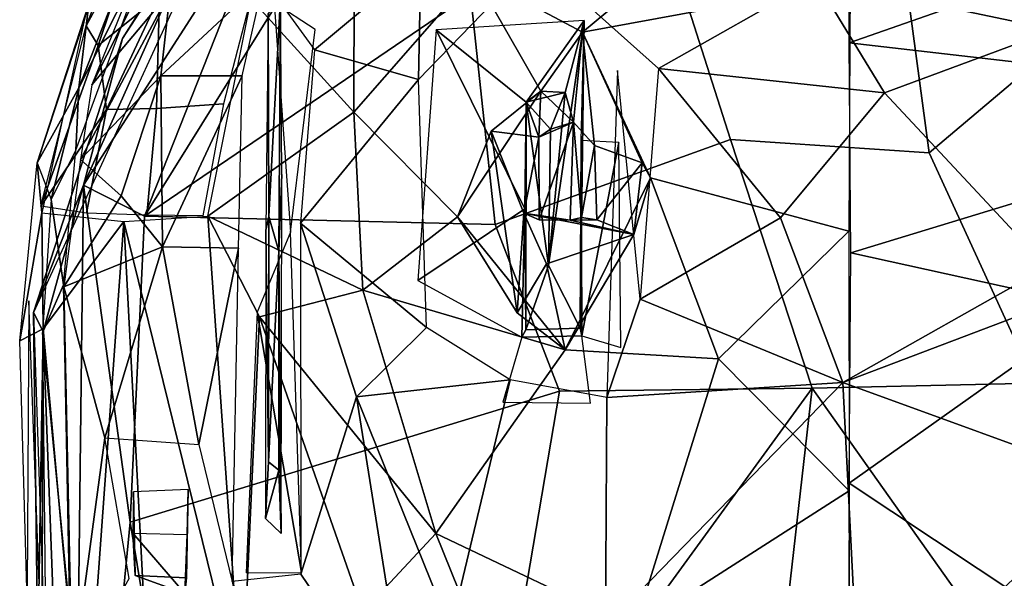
# Model space of a CAD drawing. Header units: millimetres. Extents: x 15 to 2860, y 25 to 553.
# Tile 8 of 33: x 610 to 892, y 235 to 395. Entities that reach past the tile are written whole.
import ezdxf

# ---------------------------------------------------------------- set-up
doc = ezdxf.new("R2010")
doc.units = ezdxf.units.MM
doc.layers.add('Cozy Chair', color=7, linetype='Continuous', true_color=0x000000)

msp = doc.modelspace()

# ---------------------------------------------------------------- linework, layer by layer
at = {"layer": 'Cozy Chair'}
for points in [[(667.9, 469.38, 530.72), (630.39, 376.62, 489.13), (651.71, 418.85, 491.34)], [(642.88, 419.77, 480.74), (628.79, 393.56, 483.06), (652.75, 453.36, 500.87)], [(613.68, 311.32, 486.14), (639.21, 389.86, 486.31), (677.58, 450.52, 491.51)], [(639.21, 389.86, 486.31), (663.93, 428.13, 498.41), (677.58, 450.52, 491.51)], [(645.46, 338.96, 500.32), (738.96, 402.57, 491.18), (714.84, 450.42, 507.74)], [(682.59, 432.78, 507.52), (645.46, 338.96, 500.32), (714.84, 450.42, 507.74)], [(627.96, 347.88, 498.58), (645.46, 338.96, 500.32), (682.59, 432.78, 507.52)], [(627.96, 347.88, 498.58), (682.59, 432.78, 507.52), (663.93, 428.13, 498.41)], [(639.21, 389.86, 486.31), (627.96, 347.88, 498.58), (663.93, 428.13, 498.41)], [(906.33, 392.42, 431.27), (907.41, 425.47, 442.26), (837.81, 406.83, 434.03)], [(813.52, 360.92, 477.17), (794.12, 421.67, 489.15), (738.96, 402.57, 491.18), (746.01, 336.61, 480.87)], [(813.52, 360.92, 477.17), (870.44, 357.13, 476.3), (862.93, 412.75, 485.53), (794.12, 421.67, 489.15)], [(626.64, 375.75, 497.19), (625.82, 357.92, 481.33), (648.19, 418.64, 503.8)], [(635.98, 399.66, 516.85), (626.64, 375.75, 497.19), (648.19, 418.64, 503.8)], [(628.79, 393.56, 483.06), (642.88, 419.77, 480.74), (632.2, 387.86, 472.22)], [(651.71, 418.85, 491.34), (630.39, 376.62, 489.13), (652.88, 403.4, 471.36)], [(649.8, 402, 459.21), (632.2, 387.86, 472.22), (642.88, 419.77, 480.74)], [(724.68, 412.17, 441.89), (698.32, 419.95, 452.45), (679.69, 406.66, 452.75), (694.26, 386.68, 441.43)], [(739.99, 408.22, 428.96), (801.69, 417.17, 428.25), (771.09, 391.7, 422.75)], [(771.09, 391.7, 422.75), (801.69, 417.17, 428.25), (847.77, 405.89, 422.88)], [(724.68, 412.17, 441.89), (694.26, 386.68, 441.43), (724.06, 378.14, 434.17)], [(724.68, 412.17, 441.89), (724.06, 378.14, 434.17), (745.18, 399.96, 436.11)], [(911.2, 410.97, 426.06), (847.49, 388.61, 420.47), (847.53, 413.02, 425.63)], [(870.44, 357.13, 476.3), (916.39, 395.94, 484.94), (862.93, 412.75, 485.53)], [(917.93, 380.49, 421.59), (847.49, 388.61, 420.47), (911.2, 410.97, 426.06)], [(650.17, 379.22, 461.71), (673.52, 379.15, 447.38), (679.69, 406.66, 452.75)], [(652.88, 403.4, 471.36), (650.17, 379.22, 461.71), (679.69, 406.66, 452.75)], [(705.58, 406.43, 434.06), (739.99, 408.22, 428.96), (705.52, 368.73, 426.98)], [(705.52, 368.73, 426.98), (739.99, 408.22, 428.96), (759.06, 374.81, 421.61), (735.2, 338.81, 421.7)], [(759.06, 374.81, 421.61), (739.99, 408.22, 428.96), (771.09, 391.7, 422.75)], [(772.41, 399.57, 434.17), (792.81, 381.33, 429.6), (837.81, 406.83, 434.03)], [(837.81, 406.83, 434.03), (792.81, 381.33, 429.6), (857.65, 374.35, 427.82)], [(906.33, 392.42, 431.27), (837.81, 406.83, 434.03), (857.65, 374.35, 427.82)], [(668.11, 371.14, 438.29), (648.91, 369.82, 448.4), (649.8, 402, 459.21), (676.7, 404.38, 443.21)], [(676.1, 401.28, 441.66), (705.58, 406.43, 434.06), (705.52, 368.73, 426.98)], [(847.77, 405.89, 422.88), (847.41, 334.62, 416.53), (790.53, 349.92, 418.25), (771.09, 391.7, 422.75)], [(652.88, 403.4, 471.36), (627.15, 355.2, 477.75), (650.17, 379.22, 461.71)], [(630.39, 376.62, 489.13), (627.15, 355.2, 477.75), (652.88, 403.4, 471.36)], [(649.8, 402, 459.21), (634.62, 369.57, 459.75), (632.2, 387.86, 472.22)], [(649.8, 402, 459.21), (648.91, 369.82, 448.4), (634.62, 369.57, 459.75)], [(645.46, 338.96, 500.32), (746.01, 336.61, 480.87), (738.96, 402.57, 491.18)], [(663.62, 338.96, 435.68), (676.1, 401.28, 441.66), (705.52, 368.73, 426.98)], [(681.11, 338.84, 445.36), (684.49, 401.68, 451.36), (680.91, 397.02, 451.1)], [(684.49, 401.68, 451.36), (681.11, 338.84, 445.36), (684.01, 328.88, 444.11)], [(684.49, 401.68, 451.36), (684.01, 328.88, 444.11), (684.85, 350.93, 438.21)], [(614.7, 354.29, 483.8), (629.54, 399.83, 512.92), (628.32, 395.47, 484.77)], [(626.64, 375.75, 497.19), (629.54, 399.83, 512.92), (614.7, 354.29, 483.8)], [(626.64, 375.75, 497.19), (635.98, 399.66, 516.85), (629.54, 399.83, 512.92)], [(694.4, 392.48, 443), (682.68, 400.12, 449.18), (687.37, 334.37, 436.77)], [(614.7, 354.29, 483.8), (628.32, 395.47, 484.77), (616.04, 339.95, 472.05)], [(680.91, 397.02, 451.1), (680.28, 334.96, 439.48), (681.11, 338.84, 445.36)], [(870.44, 357.13, 476.3), (900.72, 291.08, 474.69), (949.98, 323.75, 480.3), (916.39, 395.94, 484.94)], [(628.79, 393.56, 483.06), (632.2, 387.86, 472.22), (615.74, 341.78, 472.47)], [(729.12, 392.37, 435.16), (723.85, 320.49, 430.5), (754.48, 341.04, 428.54)], [(754.86, 371.67, 433.51), (771.5, 395.09, 433.61), (729.12, 392.37, 435.16)], [(754.86, 371.67, 433.51), (729.12, 392.37, 435.16), (754.48, 341.04, 428.54)], [(754.86, 371.67, 433.51), (766.07, 374.39, 435.15), (771.5, 395.09, 433.61)], [(771.5, 395.09, 433.61), (761.31, 324.83, 435.26), (770.33, 306.86, 434.41)], [(766.07, 374.39, 435.15), (761.31, 324.83, 435.26), (771.5, 395.09, 433.61)], [(771.5, 395.09, 433.61), (770.33, 306.86, 434.41), (770.63, 360.63, 428.78)], [(904.24, 324.38, 425.75), (906.33, 392.42, 431.27), (857.65, 374.35, 427.82)], [(627.96, 347.88, 498.58), (639.21, 389.86, 486.31), (613.68, 311.32, 486.14)], [(771.09, 391.7, 422.75), (768.44, 365.95, 424.15), (759.06, 374.81, 421.61)], [(771.09, 391.7, 422.75), (774.53, 359.25, 422.17), (768.44, 365.95, 424.15)], [(774.53, 359.25, 422.17), (771.09, 391.7, 422.75), (788.18, 354.24, 422.28)], [(788.18, 354.24, 422.28), (771.09, 391.7, 422.75), (790.53, 349.92, 418.25)], [(634.62, 369.57, 459.75), (615.74, 341.78, 472.47), (632.2, 387.86, 472.22)], [(905.06, 345.87, 418.27), (847.95, 328.44, 416.54), (847.49, 388.61, 420.47), (917.93, 380.49, 421.59)], [(694.26, 386.68, 441.43), (690.2, 336.96, 436.13), (724.06, 378.14, 434.17)], [(792.81, 381.33, 429.6), (787.61, 315.13, 425.98), (827.8, 338.47, 425.77)], [(827.8, 338.47, 425.77), (857.65, 374.35, 427.82), (792.81, 381.33, 429.6)], [(627.15, 355.2, 477.75), (638.8, 344.79, 460.92), (650.17, 379.22, 461.71)], [(650.17, 379.22, 461.71), (638.8, 344.79, 460.92), (650.69, 330.18, 451.26)], [(673.52, 379.15, 447.38), (650.17, 379.22, 461.71), (650.69, 330.18, 451.26)], [(673.52, 379.15, 447.38), (650.69, 330.18, 451.26), (672.43, 329.79, 441.33)], [(777.99, 286.98, 426.63), (787.61, 315.13, 425.98), (781.11, 380.75, 429.44)], [(618.75, 343.7, 484.78), (626.64, 375.75, 497.19), (614.7, 354.29, 483.8)], [(618.75, 343.7, 484.78), (625.82, 357.92, 481.33), (626.64, 375.75, 497.19)], [(690.2, 336.96, 436.13), (726.31, 307.07, 429.79), (724.06, 378.14, 434.17)], [(744.85, 363.28, 422.43), (735.2, 338.81, 421.7), (759.06, 374.81, 421.61)], [(744.85, 363.28, 422.43), (759.06, 374.81, 421.61), (758.51, 361.65, 423.67)], [(766.07, 374.39, 435.15), (754.86, 371.67, 433.51), (759.06, 374.81, 421.61)], [(754.86, 371.67, 433.51), (758.51, 361.65, 423.67), (759.06, 374.81, 421.61)], [(766.07, 374.39, 435.15), (759.06, 374.81, 421.61), (768.44, 365.95, 424.15)], [(761.89, 363.86, 434.73), (761.31, 324.83, 435.26), (766.07, 374.39, 435.15)], [(761.89, 363.86, 434.73), (766.07, 374.39, 435.15), (768.44, 365.95, 424.15)], [(857.65, 374.35, 427.82), (827.8, 338.47, 425.77), (845.72, 291.26, 425.16), (904.24, 324.38, 425.75)], [(646.16, 339.27, 445.1), (628.84, 339.78, 457.09), (634.62, 369.57, 459.75), (648.91, 369.82, 448.4)], [(662.18, 339.07, 437.4), (646.16, 339.27, 445.1), (648.91, 369.82, 448.4), (668.11, 371.14, 438.29)], [(754.86, 371.67, 433.51), (754.48, 341.04, 428.54), (754.79, 306.4, 434.4)], [(754.86, 371.67, 433.51), (754.79, 306.4, 434.4), (761.31, 324.83, 435.26)], [(761.31, 324.83, 435.26), (761.89, 363.86, 434.73), (754.86, 371.67, 433.51)], [(754.86, 371.67, 433.51), (761.89, 363.86, 434.73), (758.51, 361.65, 423.67)], [(634.62, 369.57, 459.75), (628.84, 339.78, 457.09), (615.74, 341.78, 472.47)], [(663.62, 338.96, 435.68), (705.52, 368.73, 426.98), (708.09, 317.75, 424.18)], [(708.09, 317.75, 424.18), (705.52, 368.73, 426.98), (735.2, 338.81, 421.7)], [(761.89, 363.86, 434.73), (768.44, 365.95, 424.15), (758.51, 361.65, 423.67)], [(758.61, 337.89, 427.4), (758.51, 361.65, 423.67), (768.44, 365.95, 424.15)], [(767.51, 337.85, 425.66), (758.61, 337.89, 427.4), (768.44, 365.95, 424.15)], [(767.51, 337.85, 425.66), (768.44, 365.95, 424.15), (770.74, 338.55, 411.93)], [(768.44, 365.95, 424.15), (774.53, 359.25, 422.17), (770.74, 338.55, 411.93)], [(735.2, 338.81, 421.7), (744.85, 363.28, 422.43), (752.31, 311.28, 422.29)], [(754.21, 339.78, 419.36), (752.31, 311.28, 422.29), (744.85, 363.28, 422.43)], [(744.85, 363.28, 422.43), (758.51, 361.65, 423.67), (754.21, 339.78, 419.36)], [(754.21, 339.78, 419.36), (758.51, 361.65, 423.67), (758.61, 337.89, 427.4)], [(836.86, 289.64, 472.42), (813.52, 360.92, 477.17), (746.01, 336.61, 480.87), (764.45, 288.84, 477.35)], [(770.33, 306.86, 434.41), (770.9, 304.63, 426.96), (770.63, 360.63, 428.78)], [(781.45, 360.04, 427.9), (770.63, 360.63, 428.78), (770.9, 304.63, 426.96)], [(775.11, 337.87, 422.42), (770.74, 338.55, 411.93), (774.53, 359.25, 422.17)], [(781.45, 360.04, 427.9), (770.9, 304.63, 426.96), (781.99, 301.31, 426.48)], [(775.11, 337.87, 422.42), (774.53, 359.25, 422.17), (788.18, 354.24, 422.28)], [(870.44, 357.13, 476.3), (813.52, 360.92, 477.17), (836.86, 289.64, 472.42), (900.72, 291.08, 474.69)], [(625.82, 357.92, 481.33), (618.75, 343.7, 484.78), (622.3, 319.25, 472.91)], [(616.04, 339.95, 472.05), (609.7, 303.19, 475.6), (614.7, 354.29, 483.8)], [(627.15, 355.2, 477.75), (622.33, 318.66, 472.79), (638.8, 344.79, 460.92)], [(785.72, 333.66, 422.18), (775.11, 337.87, 422.42), (788.18, 354.24, 422.28)], [(788.18, 354.24, 422.28), (790.53, 349.92, 418.25), (785.72, 333.66, 422.18)], [(684.01, 328.88, 444.11), (684.69, 247.97, 439.07), (684.85, 350.93, 438.21)], [(613.68, 311.32, 486.14), (616.43, 305.87, 495.41), (627.96, 347.88, 498.58)], [(624.8, 80.64, 495.59), (627.96, 347.88, 498.58), (616.43, 305.87, 495.41)], [(624.8, 80.64, 495.59), (641.39, 251.26, 495.05), (627.96, 347.88, 498.58)], [(627.96, 347.88, 498.58), (641.39, 251.26, 495.05), (645.46, 338.96, 500.32)], [(810.04, 298.08, 417.07), (766.08, 300.6, 418.86), (790.53, 349.92, 418.25)], [(790.53, 349.92, 418.25), (766.08, 300.6, 418.86), (785.72, 333.66, 422.18)], [(847.41, 334.62, 416.53), (810.04, 298.08, 417.07), (790.53, 349.92, 418.25)], [(638.8, 344.79, 460.92), (622.33, 318.66, 472.79), (650.69, 330.18, 451.26)], [(918.66, 312.86, 417.89), (847.95, 328.44, 416.54), (905.06, 345.87, 418.27)], [(622.3, 319.25, 472.91), (618.75, 343.7, 484.78), (616.21, 305.56, 479.42)], [(616.04, 339.95, 472.05), (616.4, 306.68, 465.98), (609.7, 303.19, 475.6)], [(616.04, 339.95, 472.05), (639.54, 337.46, 447.14), (616.4, 306.68, 465.98)], [(639.54, 337.46, 447.14), (663.62, 338.96, 435.68), (673.42, 199.87, 436.95)], [(641.39, 251.26, 495.05), (764.45, 288.84, 477.35), (746.01, 336.61, 480.87), (645.46, 338.96, 500.32)], [(663.62, 338.96, 435.68), (678.48, 310.09, 431.19), (673.42, 199.87, 436.95)], [(678.48, 310.09, 431.19), (663.62, 338.96, 435.68), (708.09, 317.75, 424.18)], [(681.06, 268.58, 445.81), (681.11, 338.84, 445.36), (680.28, 334.96, 439.48)], [(681.06, 268.58, 445.81), (684.01, 328.88, 444.11), (681.11, 338.84, 445.36)], [(708.09, 317.75, 424.18), (735.2, 338.81, 421.7), (766.08, 300.6, 418.86)], [(753.61, 304.27, 427.97), (754.48, 341.04, 428.54), (723.85, 320.49, 430.5)], [(766.08, 300.6, 418.86), (735.2, 338.81, 421.7), (752.31, 311.28, 422.29)], [(760.75, 325.28, 423.84), (752.31, 311.28, 422.29), (754.21, 339.78, 419.36)], [(753.61, 304.27, 427.97), (754.79, 306.4, 434.4), (754.48, 341.04, 428.54)], [(754.21, 339.78, 419.36), (785.72, 333.66, 422.18), (760.75, 325.28, 423.84)], [(785.72, 333.66, 422.18), (754.21, 339.78, 419.36), (767.51, 337.85, 425.66)], [(767.51, 337.85, 425.66), (754.21, 339.78, 419.36), (758.61, 337.89, 427.4)], [(616.4, 306.68, 465.98), (639.54, 337.46, 447.14), (628.08, 178.68, 460.4)], [(628.08, 178.68, 460.4), (639.54, 337.46, 447.14), (648.01, 177.28, 448.9)], [(648.01, 177.28, 448.9), (639.54, 337.46, 447.14), (673.42, 199.87, 436.95)], [(690.2, 336.96, 436.13), (690.27, 236.31, 438.18), (706.27, 287.13, 432.94)], [(690.2, 336.96, 436.13), (706.27, 287.13, 432.94), (726.31, 307.07, 429.79)], [(767.51, 337.85, 425.66), (770.74, 338.55, 411.93), (775.11, 337.87, 422.42)], [(785.72, 333.66, 422.18), (767.51, 337.85, 425.66), (775.11, 337.87, 422.42)], [(787.61, 315.13, 425.98), (845.72, 291.26, 425.16), (827.8, 338.47, 425.77)], [(687.37, 334.37, 436.77), (677.8, 311.45, 439.68), (690.5, 236.78, 438.17)], [(680.28, 334.96, 439.48), (680.16, 252.33, 440.66), (681.06, 268.58, 445.81)], [(785.72, 333.66, 422.18), (766.08, 300.6, 418.86), (760.75, 325.28, 423.84)], [(810.04, 298.08, 417.07), (847.41, 334.62, 416.53), (847.53, 260.24, 417.69)], [(622.33, 318.66, 472.79), (634.15, 275.43, 461.83), (650.69, 330.18, 451.26)], [(650.69, 330.18, 451.26), (634.15, 275.43, 461.83), (661.06, 273.46, 446.59)], [(650.69, 330.18, 451.26), (661.06, 273.46, 446.59), (672.43, 329.79, 441.33)], [(661.06, 273.46, 446.59), (670.65, 234.21, 443.66), (672.43, 329.79, 441.33)], [(684.02, 266.15, 445.06), (684.01, 328.88, 444.11), (681.06, 268.58, 445.81)], [(684.02, 266.15, 445.06), (684.69, 247.97, 439.07), (684.01, 328.88, 444.11)], [(847.46, 262.44, 417.59), (847.95, 328.44, 416.54), (918.66, 312.86, 417.89)], [(766.08, 300.6, 418.86), (752.31, 311.28, 422.29), (760.75, 325.28, 423.84)], [(761.31, 324.83, 435.26), (754.79, 306.4, 434.4), (770.33, 306.86, 434.41)], [(904.24, 324.38, 425.75), (845.72, 291.26, 425.16), (908.98, 315.24, 426.14)], [(622.3, 319.25, 472.91), (616.21, 305.56, 479.42), (624.1, 224.98, 470.99)], [(622.33, 318.66, 472.79), (624.71, 206.07, 471.12), (634.15, 275.43, 461.83)], [(678.48, 310.09, 431.19), (708.09, 317.75, 424.18), (729.03, 248.02, 422.73)], [(708.09, 317.75, 424.18), (766.08, 300.6, 418.86), (729.03, 248.02, 422.73)], [(621.46, 63.8, 479.15), (612.37, 314.65, 479.92), (611.68, 199.07, 477.36)], [(787.61, 315.13, 425.98), (777.99, 286.98, 426.63), (845.72, 291.26, 425.16)], [(923.94, 262.8, 427.15), (908.98, 315.24, 426.14), (845.72, 291.26, 425.16)], [(613.68, 311.32, 486.14), (615.75, 143.36, 490.09), (616.43, 305.87, 495.41)], [(613.68, 311.32, 486.14), (622.01, 63.41, 485.22), (615.75, 143.36, 490.09)], [(690.5, 236.78, 438.17), (677.8, 311.45, 439.68), (674.59, 236.7, 442.71)], [(918.66, 312.86, 417.89), (941.44, 306.13, 419.78), (908.9, 221.64, 420.13), (847.46, 262.44, 417.59)], [(678.48, 310.09, 431.19), (708.03, 225.58, 426.79), (673.42, 199.87, 436.95)], [(708.03, 225.58, 426.79), (678.48, 310.09, 431.19), (729.03, 248.02, 422.73)], [(613.93, 154.49, 473.2), (609.7, 303.19, 475.6), (616.4, 306.68, 465.98)], [(616.4, 306.68, 465.98), (628.08, 178.68, 460.4), (613.93, 154.49, 473.2)], [(615.75, 143.36, 490.09), (624.8, 80.64, 495.59), (616.43, 305.87, 495.41)], [(617.4, 193.54, 478.25), (624.1, 224.98, 470.99), (616.21, 305.56, 479.42)], [(750.28, 292, 427.78), (726.31, 307.07, 429.79), (706.27, 287.13, 432.94)], [(770.9, 304.63, 426.96), (770.33, 306.86, 434.41), (754.79, 306.4, 434.4), (753.61, 304.27, 427.97)], [(773.38, 285.31, 426.95), (770.9, 304.63, 426.96), (753.61, 304.27, 427.97), (748.21, 285.68, 428.5)], [(766.08, 300.6, 418.86), (810.04, 298.08, 417.07), (786.02, 220.89, 420.17), (729.03, 248.02, 422.73)], [(786.02, 220.89, 420.17), (810.04, 298.08, 417.07), (847.53, 260.24, 417.69)], [(750.28, 292, 427.78), (706.27, 287.13, 432.94), (733.18, 220.52, 431.99)], [(777.63, 221.21, 429.16), (777.99, 286.98, 426.63), (750.28, 292, 427.78), (733.18, 220.52, 431.99)], [(777.99, 286.98, 426.63), (777.63, 221.21, 429.16), (845.72, 291.26, 425.16)], [(850.63, 193.33, 429.58), (845.72, 291.26, 425.16), (777.63, 221.21, 429.16)], [(900.72, 291.08, 474.69), (836.86, 289.64, 472.42), (926.57, 162.93, 481.15)], [(850.63, 193.33, 429.58), (923.94, 262.8, 427.15), (845.72, 291.26, 425.16)], [(764.45, 288.84, 477.35), (641.39, 251.26, 495.05), (659.8, 139.76, 491.06), (742.58, 159.97, 483.15)], [(836.86, 289.64, 472.42), (764.45, 288.84, 477.35), (742.58, 159.97, 483.15)], [(836.86, 289.64, 472.42), (742.58, 159.97, 483.15), (816.12, 107.16, 482.11)], [(816.12, 107.16, 482.11), (926.57, 162.93, 481.15), (836.86, 289.64, 472.42)], [(690.27, 236.31, 438.18), (721.73, 190.03, 435.1), (706.27, 287.13, 432.94)], [(706.27, 287.13, 432.94), (721.73, 190.03, 435.1), (733.18, 220.52, 431.99)], [(624.71, 206.07, 471.12), (641.04, 235.06, 457.91), (634.15, 275.43, 461.83)], [(680.16, 252.33, 440.66), (684.02, 266.15, 445.06), (681.06, 268.58, 445.81)], [(684.02, 266.15, 445.06), (680.16, 252.33, 440.66), (684.69, 247.97, 439.07)], [(850.63, 193.33, 429.58), (904.64, 203.22, 430), (923.94, 262.8, 427.15)], [(642.3, 259.98, 457.05), (642.18, 248.11, 458.53), (642.8, 235.99, 467.02)], [(657.5, 235.24, 460.89), (658, 260.61, 448.6), (642.3, 259.98, 457.05), (642.8, 235.99, 467.02)], [(658, 260.61, 448.6), (657.5, 235.24, 460.89), (657.68, 247.68, 450.19)], [(847.53, 260.24, 417.69), (847.19, 175.09, 422.39), (786.02, 220.89, 420.17)], [(847.46, 262.44, 417.59), (908.9, 221.64, 420.13), (847.78, 176.58, 422.33)], [(624.8, 80.64, 495.59), (659.8, 139.76, 491.06), (641.39, 251.26, 495.05)], [(657.06, 230.82, 459.82), (642.8, 235.99, 467.02), (642.18, 248.11, 458.53)], [(657.06, 230.82, 459.82), (642.18, 248.11, 458.53), (657.68, 247.68, 450.19)], [(657.06, 230.82, 459.82), (657.68, 247.68, 450.19), (657.5, 235.24, 460.89)], [(708.03, 225.58, 426.79), (729.03, 248.02, 422.73), (753.55, 187.13, 425.18)], [(770.88, 187.59, 423.95), (753.55, 187.13, 425.18), (729.03, 248.02, 422.73), (786.02, 220.89, 420.17)], [(657.06, 230.82, 459.82), (657.5, 235.24, 460.89), (642.8, 235.99, 467.02)], [(670.65, 234.21, 443.66), (682.66, 175.19, 444.56), (721.73, 190.03, 435.1), (690.27, 236.31, 438.18)]]:
    msp.add_3dface(points, dxfattribs=at)

doc.saveas('drawing.dxf')
